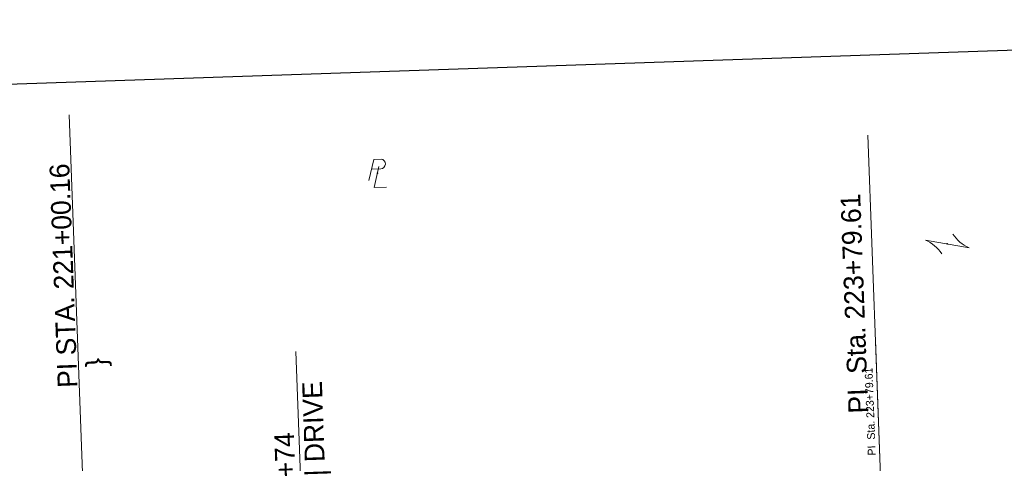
# Model space of a CAD drawing. Extents: x 2399984 to 2508823, y 556481 to 592637.
# Tile 142 of 158: x 2435742 to 2436090, y 570449 to 570606. Entities that reach past the tile are written whole.
import ezdxf
from ezdxf.enums import TextEntityAlignment as Align

# ---------------------------------------------------------------- set-up
doc = ezdxf.new("R2010")
doc.units = 0
doc.header["$MEASUREMENT"] = 0
for name, pattern in [('cl20', [100, 5, -5, 80, -5, 5]), ('cl50', [100, 7.5, -7.5, 70, -7.5, 7.5]), ('DGN Style 7', [295.076348, 132.784357, -59.01527, 44.261452, -59.01527])]:
    doc.linetypes.add(name, pattern=pattern)
for name, color, linetype, lineweight in [('DV_X_Property_Line', 7, 'Continuous', 0), ('DV_X_Property_Line (Construction)', 7, 'Continuous', 0), ('DV_X_Text', 7, 'Continuous', 0), ('GE_P_CL_20', 7, 'cl20', 13), ('GE_P_CL_50', 7, 'cl50', 13), ('GE_P_Driveway_CL', 7, 'DGN Style 7', 13), ('PV_P_Text', 7, 'Continuous', 13)]:
    doc.layers.add(name, color=color, linetype=linetype, lineweight=lineweight)
doc.layers.add('SC_Scratch1', color=7, linetype='Continuous', lineweight=0, plot=False)
doc.styles.add('Slanted-Normal LS 0.50', font='font31.shx', dxfattribs={"height": 0.14})
doc.styles.add('Style-font31', font='font31.shx')

# ---------------------------------------------------------------- blocks, each defined once
blk = doc.blocks.new('PLM_3')
at = {"layer": 'DV_X_Property_Line', "color": 7, "linetype": 'Continuous', "lineweight": 0}
blk.add_line((-0.0401, 0.0312), (0.0247, 0.0312), dxfattribs=at)
at = {"layer": 'DV_X_Property_Line', "color": 7, "linetype": 'Continuous', "lineweight": 0, "flags": 128}
for points in [[(-0.0611, -0.0484), (-0.022, 0.0998), (0.0297, 0.0997)], [(0.0133, 0.048), (-0.0263, -0.0998), (0.0611, -0.0998)]]:
    blk.add_lwpolyline(points, dxfattribs=at)
at = {"layer": 'DV_X_Property_Line', "color": 7, "linetype": 'Continuous', "lineweight": 0, "extrusion": (0, 0, -1)}
blk.add_arc((-0.0245, 0.0657), 0.0345, 98.6719, 269.52902, dxfattribs=at)
at = {"layer": 'DV_X_Property_Line (Construction)', "color": 7, "linetype": 'Continuous', "lineweight": 30}
blk.add_point((0, 0), dxfattribs=at)
blk = doc.blocks.new('OHK_12')
at = {"layer": 'DV_X_Property_Line', "color": 2, "linetype": 'Continuous', "lineweight": 0}
blk.add_line((-0.1, -0.12), (0.1, 0.12), dxfattribs=at)
for centre, start, end in [((-0.0581, 0.335), 273.69448, 306.33701), ((0.0581, -0.335), 93.69448, 126.33701)]:
    blk.add_arc(centre, 0.2668, start, end, dxfattribs=at)
at = {"layer": 'DV_X_Property_Line (Construction)', "color": 2, "linetype": 'Continuous', "lineweight": 30}
blk.add_point((0, 0), dxfattribs=at)

msp = doc.modelspace()

# ---------------------------------------------------------------- linework, layer by layer
at = {"layer": 'GE_P_CL_20', "linetype": 'Continuous'}
msp.add_line((2436047.34, 570422.8), (2436044.74, 570492.48), dxfattribs=at)
at = {"layer": 'GE_P_CL_50', "linetype": 'Continuous'}
for p, q in [((2435764.28, 570442.35), (2435759.43, 570572.15)), ((2436047.29, 570424.3), (2436042.02, 570565.04))]:
    msp.add_line(p, q, dxfattribs=at)
at = {"layer": 'GE_P_Driveway_CL'}
msp.add_line((2435839.59, 570488.42), (2435842.37, 570414.14), dxfattribs=at)
at = {"layer": 'SC_Scratch1', "color": 4, "lineweight": 30}
msp.add_line((2436412.74, 570605.84), (2435607.63, 570578.57), dxfattribs=at)

# ---------------------------------------------------------------- block references
at = {"layer": 'DV_X_Property_Line', "color": 7, "linetype": 'Continuous', "lineweight": 0, "xscale": 50.00000000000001, "yscale": 50.00000000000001, "zscale": 50.00000000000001, "rotation": 2.025665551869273}
msp.add_blockref('PLM_3', (2435868.49, 570551.5), dxfattribs=at)
at = {"layer": 'DV_X_Property_Line', "color": 2, "linetype": 'Continuous', "lineweight": 30, "xscale": 49.99999999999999, "yscale": 49.99999999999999, "zscale": 49.99999999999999, "rotation": 299.9392578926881}
msp.add_blockref('OHK_12', (2436070.18, 570526.53), dxfattribs=at)

# ---------------------------------------------------------------- texts
at = {"layer": 'DV_X_Text', "style": 'Slanted-Normal LS 0.50'}
msp.add_text('}', height=7, rotation=92.2084, dxfattribs=at).set_placement((2435768.87, 570484.6), align=Align.MIDDLE_CENTER)
at = {"layer": 'GE_P_CL_20', "linetype": 'Continuous', "style": 'Style-font31'}
msp.add_text('PI  Sta. 223+79.61', height=2.8, rotation=92.1417, dxfattribs=at).set_placement((2436044.86, 570451.73))
at = {"layer": 'GE_P_CL_50', "linetype": 'Continuous', "style": 'Style-font31'}
msp.add_text('PI  Sta. 223+79.61', height=7, rotation=92.1417, dxfattribs=at).set_placement((2436042.25, 570466.68))
at = {"layer": 'GE_P_CL_50', "linetype": 'Continuous', "insert": (2435762.49, 570475.78), "char_height": 7, "attachment_point": 7, "rotation": 92.1417, "line_spacing_factor": 0.9, "style": 'Style-font31'}
msp.add_mtext('PI STA. 221+00.16', dxfattribs=at)
at = {"layer": 'PV_P_Text', "insert": (2435852.17, 570444.53), "char_height": 7, "attachment_point": 7, "rotation": 91.9858, "line_spacing_factor": 0.9, "style": 'Slanted-Normal LS 0.50'}
msp.add_mtext('+74\\P| DRIVE', dxfattribs=at)

doc.saveas('drawing.dxf')
